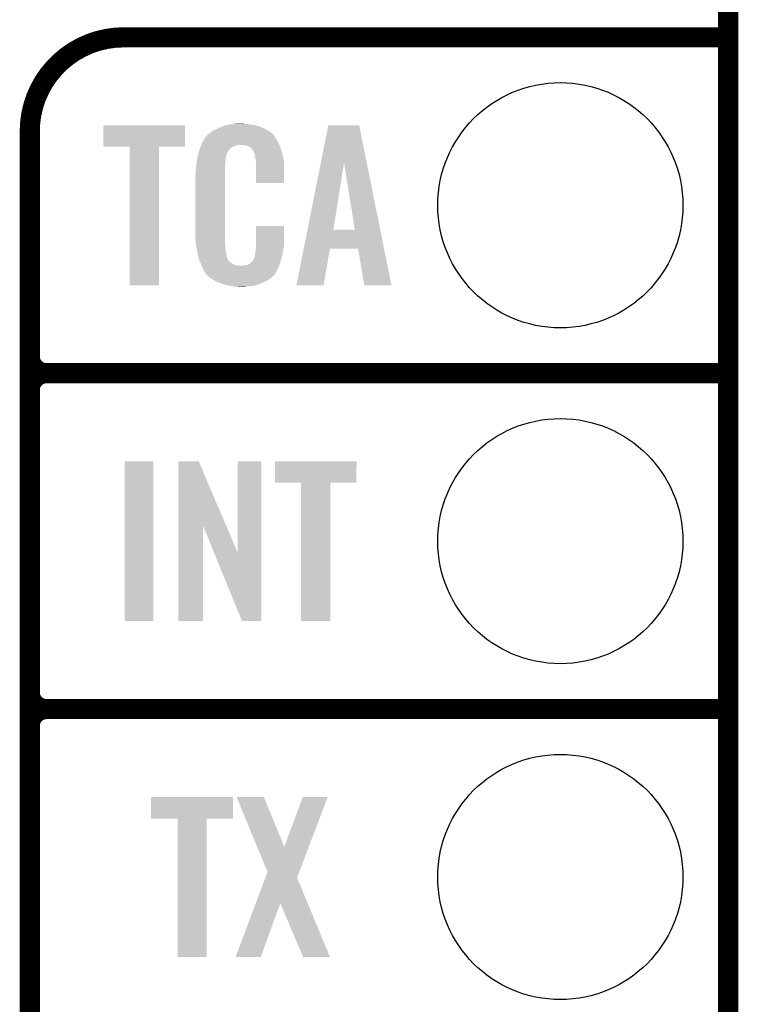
# Model space of a CAD drawing. Extents: x -1.3 to 24.2, y -3.9 to 56.
# Tile 33 of 54: x 18.8 to 24.2, y 11.7 to 19.2. Entities that reach past the tile are written whole.
import ezdxf

# ---------------------------------------------------------------- set-up
doc = ezdxf.new("R2010")
doc.units = 0
doc.layers.get('0').update_dxf_attribs({"linetype": 'CONTINUOUS'})
for name, color, linetype in [('ETH_WIZ_3_CLICK_V102_GKO', 9, 'CONTINUOUS'), ('ETH_WIZ_3_CLICK_V102_GTO', 11, 'CONTINUOUS'), ('ETH_WIZ_3_CLICK_V102_GTS', 8, 'CONTINUOUS')]:
    doc.layers.add(name, color=color, linetype=linetype)

# ---------------------------------------------------------------- blocks, each defined once
blk = doc.blocks.new('ROUND_91')
blk.add_circle((0, 0), 0.9271)

msp = doc.modelspace()

# ---------------------------------------------------------------- linework, layer by layer
at = {"layer": 'ETH_WIZ_3_CLICK_V102_GKO', "const_width": 0.1524}
msp.add_lwpolyline([(24.13, -1.27), (24.13, 53.594)], dxfattribs=at)
at = {"layer": 'ETH_WIZ_3_CLICK_V102_GTO', "const_width": 0.1524}
for points in [[(19.558, 19.05, 0.4142136), (18.8468, 18.3388)], [(18.8468, 16.637, 0.4142136), (18.9738, 16.51)], [(18.9738, 16.51, 0.4142136), (18.8468, 16.383)], [(18.9738, 16.51, 0.4142136), (18.8468, 16.383)], [(18.8468, 14.097, 0.4142136), (18.9738, 13.97)], [(18.9738, 13.97, 0.4142136), (18.8468, 13.843)], [(18.9738, 13.97, 0.4142136), (18.8468, 13.843)]]:
    msp.add_lwpolyline(points, format="xyb", dxfattribs=at)
for points in [[(19.558, 19.05), (24.13, 19.05)], [(18.8468, -0.5588), (18.8468, 18.3388)], [(18.9738, 16.51), (24.13, 16.51)], [(18.9738, 16.51), (24.13, 16.51)], [(18.8468, 14.097), (18.8468, 16.383)], [(18.9738, 13.97), (24.13, 13.97)], [(18.9738, 13.97), (24.13, 13.97)], [(18.8468, 11.557), (18.8468, 13.843)]]:
    msp.add_lwpolyline(points, dxfattribs=at)
at = {"layer": 'ETH_WIZ_3_CLICK_V102_GTO'}
for points in [[(20.347942, 18.3896), (20.37842, 18.39214), (20.523202, 18.3896), (20.50288, 18.39214)], [(20.37842, 18.39214), (20.39366, 18.39468), (20.50288, 18.39214), (20.487642, 18.39468)], [(20.39366, 18.39468), (20.408902, 18.39722), (20.472402, 18.39468), (20.459702, 18.39722)], [(19.40306, 18.221984), (19.403082, 18.384496), (20.020256, 18.221984), (20.02028, 18.384496)], [(19.403082, 18.384496), (19.403084, 18.38452), (20.02028, 18.384496), (19.403084, 18.38452)], [(20.19046, 18.310862), (20.204974, 18.32356), (20.691564, 18.310862), (20.680682, 18.32356)], [(20.204974, 18.32356), (20.210782, 18.32864), (20.680682, 18.32356), (20.673572, 18.32864)], [(20.210782, 18.32864), (20.222758, 18.336262), (20.673572, 18.32864), (20.6629, 18.336262)], [(20.222758, 18.336262), (20.238722, 18.34642), (20.6629, 18.336262), (20.64597, 18.34642)], [(20.238722, 18.34642), (20.26412, 18.35912), (20.64597, 18.34642), (20.6248, 18.35912)], [(20.26412, 18.35912), (20.27428, 18.3642), (20.6248, 18.35912), (20.612464, 18.3642)], [(20.27428, 18.3642), (20.299678, 18.37436), (20.612464, 18.3642), (20.587792, 18.37436)], [(20.299678, 18.37436), (20.307298, 18.3769), (20.587792, 18.37436), (20.581622, 18.3769)], [(20.307298, 18.3769), (20.32254, 18.38198), (20.581622, 18.3769), (20.562572, 18.38198)], [(20.32254, 18.38198), (20.339474, 18.38706), (20.562572, 18.38198), (20.543522, 18.38706)], [(20.339474, 18.38706), (20.347942, 18.3896), (20.543522, 18.38706), (20.523202, 18.3896)], [(21.048578, 18.102446), (21.104876, 18.3845), (21.395424, 18.102446), (21.338544, 18.3845)], [(21.104876, 18.3845), (21.10488, 18.38452), (21.338544, 18.3845), (21.10488, 18.38452)], [(20.145138, 18.239738), (20.14982, 18.252442), (20.73402, 18.239738), (20.727092, 18.252442)], [(20.14982, 18.252442), (20.158782, 18.26768), (20.727092, 18.252442), (20.71878, 18.26768)], [(20.158782, 18.26768), (20.17223, 18.29054), (20.71878, 18.26768), (20.706082, 18.29054)], [(20.17223, 18.29054), (20.17522, 18.295622), (20.706082, 18.29054), (20.702272, 18.295622)], [(20.17522, 18.295622), (20.175244, 18.29816), (20.702272, 18.295622), (20.70037, 18.29816)], [(20.175244, 18.29816), (20.180306, 18.298168), (20.70037, 18.29816), (20.700364, 18.298168)], [(20.180306, 18.298168), (20.182332, 18.300702), (20.700364, 18.298168), (20.698462, 18.300702)], [(20.182332, 18.300702), (20.18639, 18.305776), (20.698462, 18.300702), (20.695922, 18.305776)], [(20.18639, 18.305776), (20.19046, 18.310862), (20.695922, 18.305776), (20.691564, 18.310862)], [(19.603696, 18.22196), (19.40306, 18.221984), (20.020256, 18.22196), (20.020256, 18.221984)], [(19.603698, 18.221936), (19.603696, 18.22196), (19.8247, 18.221936), (20.020256, 18.22196)], [(19.60372, 17.175504), (19.603698, 18.221936), (19.824676, 17.175504), (19.8247, 18.221936)], [(20.1168, 18.153382), (20.122132, 18.171158), (20.33293, 18.153382), (20.337778, 18.171158)], [(20.122132, 18.171158), (20.128988, 18.194018), (20.337778, 18.171158), (20.350478, 18.194018)], [(20.128988, 18.194018), (20.132038, 18.20418), (20.350478, 18.194018), (20.360636, 18.20418)], [(20.132038, 18.204182), (20.133908, 18.209256), (20.360638, 18.204182), (20.363178, 18.209256)], [(20.132038, 18.20418), (20.132038, 18.204182), (20.360636, 18.20418), (20.360638, 18.204182)], [(20.133908, 18.209256), (20.137652, 18.219418), (20.363178, 18.209256), (20.375882, 18.219418)], [(20.137652, 18.219418), (20.143266, 18.234658), (20.375882, 18.219418), (20.413976, 18.234658)], [(20.143266, 18.234658), (20.143268, 18.23466), (20.413976, 18.234658), (20.462238, 18.23466)], [(20.143268, 18.23466), (20.145138, 18.239738), (20.735834, 18.23466), (20.73402, 18.239738)], [(20.48002, 18.23212), (20.462238, 18.23466), (20.736742, 18.23212), (20.735834, 18.23466)], [(20.492718, 18.22958), (20.48002, 18.23212), (20.737648, 18.22958), (20.736742, 18.23212)], [(20.518114, 18.21688), (20.492718, 18.22958), (20.742184, 18.21688), (20.737648, 18.22958)], [(20.520658, 18.211804), (20.518114, 18.21688), (20.743996, 18.211804), (20.742184, 18.21688)], [(20.527192, 18.20418), (20.520658, 18.211804), (20.746718, 18.20418), (20.743996, 18.211804)], [(20.535898, 18.19402), (20.527192, 18.20418), (20.749708, 18.19402), (20.746718, 18.20418)], [(20.54606, 18.17116), (20.535898, 18.19402), (20.756432, 18.17116), (20.749708, 18.19402)], [(20.550124, 18.161002), (20.54606, 18.17116), (20.75942, 18.161002), (20.756432, 18.17116)], [(20.10664, 18.08226), (20.108896, 18.102578), (20.32508, 18.08226), (20.32508, 18.102578)], [(20.108896, 18.102578), (20.10918, 18.10512), (20.32508, 18.102578), (20.325588, 18.10512)], [(20.10918, 18.10512), (20.110782, 18.115278), (20.325588, 18.10512), (20.32762, 18.115278)], [(20.110782, 18.115278), (20.112788, 18.127978), (20.32762, 18.115278), (20.32762, 18.127978)], [(20.112788, 18.127978), (20.114392, 18.138138), (20.32762, 18.127978), (20.33016, 18.138138)], [(20.114392, 18.138138), (20.115194, 18.143218), (20.33016, 18.138138), (20.33016, 18.143218)], [(20.115194, 18.143218), (20.1168, 18.153382), (20.33016, 18.143218), (20.33293, 18.153382)], [(20.551138, 18.158464), (20.550124, 18.161002), (20.759904, 18.158464), (20.75942, 18.161002)], [(20.55114, 18.150842), (20.551138, 18.158464), (20.761356, 18.150842), (20.759904, 18.158464)], [(20.55368, 18.138138), (20.55114, 18.150842), (20.763776, 18.138138), (20.761356, 18.150842)], [(20.55622, 18.12036), (20.55368, 18.138138), (20.767162, 18.12036), (20.763776, 18.138138)], [(20.557198, 18.107658), (20.55622, 18.12036), (20.76958, 18.107658), (20.767162, 18.12036)], [(20.55876, 18.08734), (20.557198, 18.107658), (20.769576, 18.08734), (20.76958, 18.107658)], [(20.947214, 17.594606), (21.048578, 18.102446), (21.142964, 17.594606), (21.224222, 18.102446)], [(21.305494, 17.59458), (21.224222, 18.102446), (21.497838, 17.59458), (21.395424, 18.102446)], [(20.09902, 18.011142), (20.10156, 18.023842), (20.32254, 18.011142), (20.32254, 18.023842)], [(20.10156, 18.04162), (20.1041, 18.0594), (20.32254, 18.04162), (20.32254, 18.0594)], [(20.10156, 18.023842), (20.10156, 18.04162), (20.32254, 18.023842), (20.32254, 18.04162)], [(20.1041, 18.0594), (20.104382, 18.061938), (20.32254, 18.0594), (20.32254, 18.061938)], [(20.104382, 18.061938), (20.10664, 18.08226), (20.32254, 18.061938), (20.32508, 18.08226)], [(20.55876, 17.947664), (20.55876, 18.08734), (20.769556, 17.947664), (20.769576, 18.08734)], [(20.09902, 17.56156), (20.09902, 18.011142), (20.32254, 17.56156), (20.32254, 18.011142)], [(20.769556, 17.94764), (20.55876, 17.947664), (20.769556, 17.94764), (20.769556, 17.947664)], [(20.55876, 17.48282), (20.558782, 17.622496), (20.76958, 17.48282), (20.76958, 17.622496)], [(20.558782, 17.622496), (20.558784, 17.62252), (20.76958, 17.622496), (20.558784, 17.62252)], [(20.918818, 17.45234), (20.947208, 17.59458), (21.526522, 17.45234), (21.497838, 17.59458)], [(20.947208, 17.59458), (20.947214, 17.594606), (21.305494, 17.59458), (21.142964, 17.594606)], [(20.101372, 17.49806), (20.09902, 17.56156), (20.32254, 17.49806), (20.32254, 17.56156)], [(20.10156, 17.492982), (20.101372, 17.49806), (20.323266, 17.492982), (20.32254, 17.49806)], [(20.10377, 17.480278), (20.10156, 17.492982), (20.32508, 17.480278), (20.323266, 17.492982)], [(20.107746, 17.457418), (20.10377, 17.480278), (20.32508, 17.457418), (20.32508, 17.480278)], [(20.11172, 17.43456), (20.107746, 17.457418), (20.32869, 17.43456), (20.32508, 17.457418)], [(20.116802, 17.40916), (20.11172, 17.43456), (20.3327, 17.40916), (20.32869, 17.43456)], [(20.55368, 17.424402), (20.554188, 17.426942), (20.761362, 17.424402), (20.76196, 17.426942)], [(20.55368, 17.416784), (20.55368, 17.424402), (20.759568, 17.416784), (20.761362, 17.424402)], [(20.554188, 17.426942), (20.55622, 17.437102), (20.76196, 17.426942), (20.763314, 17.437102)], [(20.55622, 17.4498), (20.558124, 17.46504), (20.765006, 17.4498), (20.76704, 17.46504)], [(20.55622, 17.437102), (20.55622, 17.4498), (20.763314, 17.437102), (20.765006, 17.4498)], [(20.558124, 17.46504), (20.55876, 17.470122), (20.76704, 17.46504), (20.767766, 17.470122)], [(20.55876, 17.470122), (20.55876, 17.48282), (20.767766, 17.470122), (20.76958, 17.48282)], [(20.863564, 17.175508), (20.918814, 17.45232), (21.069284, 17.175508), (21.117556, 17.45232)], [(20.918814, 17.45232), (20.918818, 17.45234), (21.117556, 17.45232), (21.3309, 17.45234)], [(21.376636, 17.1755), (21.3309, 17.45234), (21.582348, 17.1755), (21.526522, 17.45234)], [(20.121374, 17.386298), (20.116802, 17.40916), (20.33778, 17.386298), (20.3327, 17.40916)], [(20.12188, 17.383762), (20.121374, 17.386298), (20.33905, 17.383762), (20.33778, 17.386298)], [(20.129202, 17.365982), (20.12188, 17.383762), (20.347942, 17.365982), (20.33905, 17.383762)], [(20.13025, 17.363436), (20.129202, 17.365982), (20.350482, 17.363436), (20.347942, 17.365982)], [(20.13234, 17.358362), (20.13025, 17.363436), (20.353024, 17.358362), (20.350482, 17.363436)], [(20.134432, 17.353278), (20.13234, 17.358362), (20.360642, 17.353278), (20.353024, 17.358362)], [(20.13757, 17.34566), (20.134432, 17.353278), (20.36826, 17.34566), (20.360642, 17.353278)], [(20.520662, 17.345666), (20.523202, 17.350738), (20.741218, 17.345666), (20.742626, 17.350738)], [(20.523202, 17.350738), (20.533362, 17.360902), (20.742626, 17.350738), (20.74545, 17.360902)], [(20.533362, 17.360902), (20.54606, 17.38376), (20.74545, 17.360902), (20.7518, 17.38376)], [(20.54606, 17.38376), (20.546062, 17.383762), (20.7518, 17.38376), (20.7518, 17.383762)], [(20.546062, 17.383762), (20.55114, 17.409162), (20.7518, 17.383762), (20.757776, 17.409162)], [(20.55114, 17.409162), (20.551142, 17.411704), (20.757776, 17.409162), (20.758374, 17.411704)], [(20.551142, 17.411704), (20.55368, 17.416784), (20.758374, 17.411704), (20.759568, 17.416784)], [(20.13966, 17.34058), (20.13757, 17.34566), (20.375882, 17.34058), (20.36826, 17.34566)], [(20.141614, 17.3355), (20.13966, 17.34058), (20.383502, 17.3355), (20.375882, 17.34058)], [(20.144546, 17.32788), (20.141614, 17.3355), (20.398744, 17.32788), (20.383502, 17.3355)], [(20.1465, 17.3228), (20.144546, 17.32788), (20.444462, 17.3228), (20.398744, 17.32788)], [(20.15236, 17.30756), (20.1465, 17.3228), (20.726548, 17.30756), (20.732824, 17.3228)], [(20.159418, 17.29486), (20.15236, 17.30756), (20.72132, 17.29486), (20.726548, 17.30756)], [(20.165062, 17.284698), (20.159418, 17.29486), (20.715222, 17.284698), (20.72132, 17.29486)], [(20.175216, 17.269466), (20.165062, 17.284698), (20.706082, 17.269466), (20.715222, 17.284698)], [(20.444462, 17.3228), (20.454622, 17.322802), (20.732824, 17.3228), (20.732826, 17.322802)], [(20.454622, 17.322802), (20.462244, 17.32534), (20.732826, 17.322802), (20.73387, 17.32534)], [(20.472402, 17.32534), (20.497802, 17.33042), (20.73387, 17.32534), (20.735962, 17.33042)], [(20.497802, 17.33042), (20.510496, 17.338038), (20.735962, 17.33042), (20.7391, 17.338038)], [(20.510496, 17.338038), (20.5105, 17.33804), (20.7391, 17.338038), (20.7391, 17.33804)], [(20.5105, 17.33804), (20.520662, 17.345666), (20.7391, 17.33804), (20.741218, 17.345666)], [(20.17522, 17.264384), (20.175216, 17.269466), (20.703034, 17.264384), (20.706082, 17.269466)], [(20.182842, 17.25676), (20.17522, 17.264384), (20.69846, 17.25676), (20.703034, 17.264384)], [(20.18792, 17.25168), (20.182842, 17.25676), (20.695916, 17.25168), (20.69846, 17.25676)], [(20.193, 17.246598), (20.18792, 17.25168), (20.689564, 17.246598), (20.695916, 17.25168)], [(20.198926, 17.24152), (20.193, 17.246598), (20.68322, 17.24152), (20.689564, 17.246598)], [(20.210778, 17.23136), (20.198926, 17.24152), (20.671368, 17.23136), (20.68322, 17.24152)], [(20.218908, 17.22628), (20.210778, 17.23136), (20.665442, 17.22628), (20.671368, 17.23136)], [(20.24736, 17.2085), (20.218908, 17.22628), (20.640042, 17.2085), (20.665442, 17.22628)], [(20.25142, 17.205962), (20.24736, 17.2085), (20.634118, 17.205962), (20.640042, 17.2085)], [(20.284076, 17.19326), (20.25142, 17.205962), (20.60448, 17.19326), (20.634118, 17.205962)], [(19.824676, 17.17548), (19.60372, 17.175504), (19.824676, 17.17548), (19.824676, 17.175504)], [(20.29714, 17.188178), (20.284076, 17.19326), (20.59141, 17.188178), (20.60448, 17.19326)], [(20.340318, 17.17548), (20.29714, 17.188178), (20.558758, 17.17548), (20.59141, 17.188178)], [(20.367414, 17.1704), (20.340318, 17.17548), (20.535898, 17.1704), (20.558758, 17.17548)], [(20.38096, 17.16786), (20.367414, 17.1704), (20.50796, 17.16786), (20.535898, 17.1704)], [(20.396198, 17.16532), (20.38096, 17.16786), (20.492718, 17.16532), (20.50796, 17.16786)], [(20.424138, 17.16278), (20.413978, 17.16532), (20.477478, 17.16278), (20.492718, 17.16532)], [(21.06928, 17.17548), (20.863564, 17.175508), (21.06928, 17.17548), (21.069284, 17.175508)], [(21.582352, 17.17548), (21.582348, 17.1755), (21.582352, 17.17548), (21.376636, 17.1755)], [(19.56562, 14.635504), (19.565642, 15.844496), (19.781496, 14.635504), (19.78152, 15.844496)], [(19.565642, 15.844496), (19.565644, 15.84452), (19.78152, 15.844496), (19.565644, 15.84452)], [(19.969494, 15.356718), (19.969502, 15.844504), (20.332488, 15.356718), (20.124424, 15.844504)], [(19.969502, 15.844504), (19.969504, 15.84452), (20.124424, 15.844504), (19.969504, 15.84452)], [(20.41906, 15.153758), (20.419082, 15.844496), (20.599386, 15.153758), (20.5994, 15.844496)], [(20.419082, 15.844496), (20.419084, 15.84452), (20.5994, 15.844496), (20.419084, 15.84452)], [(20.701, 15.681984), (20.701022, 15.844496), (21.318196, 15.681984), (21.31822, 15.844496)], [(20.701022, 15.844496), (20.701024, 15.84452), (21.31822, 15.844496), (20.701024, 15.84452)], [(20.899096, 15.68196), (20.701, 15.681984), (21.318196, 15.68196), (21.318196, 15.681984)], [(20.899098, 15.681936), (20.899096, 15.68196), (21.1201, 15.681936), (21.318196, 15.68196)], [(20.89912, 14.635504), (20.899098, 15.681936), (21.120076, 14.635504), (21.1201, 15.681936)], [(19.96948, 14.635504), (19.969494, 15.356718), (20.157416, 14.635504), (20.15744, 15.356718)], [(20.240354, 15.153758), (20.15744, 15.356718), (20.41906, 15.153758), (20.332488, 15.356718)], [(20.452076, 14.635496), (20.240354, 15.153758), (20.599376, 14.635496), (20.599386, 15.153758)], [(19.781496, 14.63548), (19.56562, 14.635504), (19.781496, 14.63548), (19.781496, 14.635504)], [(20.157416, 14.63548), (19.96948, 14.635504), (20.157416, 14.63548), (20.157416, 14.635504)], [(20.599376, 14.63548), (20.452076, 14.635496), (20.599376, 14.63548), (20.599376, 14.635496)], [(21.120076, 14.63548), (20.89912, 14.635504), (21.120076, 14.63548), (21.120076, 14.635504)], [(19.76374, 13.141984), (19.763762, 13.304496), (20.383476, 13.141984), (20.3835, 13.304496)], [(19.763762, 13.304496), (19.763764, 13.30452), (20.3835, 13.304496), (19.763764, 13.30452)], [(20.411482, 13.304504), (20.411474, 13.30452), (20.617184, 13.304504), (20.411474, 13.30452)], [(20.566516, 12.92866), (20.411482, 13.304504), (20.772142, 12.92866), (20.617184, 13.304504)], [(20.772142, 12.92866), (20.911826, 13.304488), (20.95727, 12.92866), (21.09977, 13.304488)], [(20.911826, 13.304488), (20.911838, 13.30452), (21.09977, 13.304488), (20.911838, 13.30452)], [(19.964376, 13.14196), (19.76374, 13.141984), (20.383476, 13.14196), (20.383476, 13.141984)], [(19.964378, 13.141936), (19.964376, 13.14196), (20.18538, 13.141936), (20.383476, 13.14196)], [(19.9644, 12.095504), (19.964378, 13.141936), (20.185356, 12.095504), (20.18538, 13.141936)], [(20.645116, 12.738108), (20.566516, 12.92866), (20.885022, 12.738108), (20.95727, 12.92866)], [(20.628896, 12.694912), (20.645116, 12.738108), (20.868644, 12.694912), (20.885022, 12.738108)], [(20.556392, 12.50182), (20.628896, 12.694912), (20.948816, 12.50182), (20.868644, 12.694912)], [(20.40383, 12.095512), (20.556392, 12.50182), (20.594312, 12.095512), (20.74162, 12.50182)], [(20.914356, 12.095496), (20.74162, 12.50182), (21.11752, 12.095496), (20.948816, 12.50182)], [(20.185356, 12.09548), (19.9644, 12.095504), (20.185356, 12.09548), (20.185356, 12.095504)], [(20.594302, 12.09548), (20.40383, 12.095512), (20.594302, 12.09548), (20.594312, 12.095512)], [(21.117526, 12.09548), (21.11752, 12.095496), (21.117526, 12.09548), (20.914356, 12.095496)]]:
    msp.add_solid(points, dxfattribs=at)

# ---------------------------------------------------------------- block references
at = {"layer": 'ETH_WIZ_3_CLICK_V102_GTS'}
for p in [(22.86, 17.78), (22.86, 15.24), (22.86, 12.7)]:
    msp.add_blockref('ROUND_91', p, dxfattribs=at)

doc.saveas('drawing.dxf')
